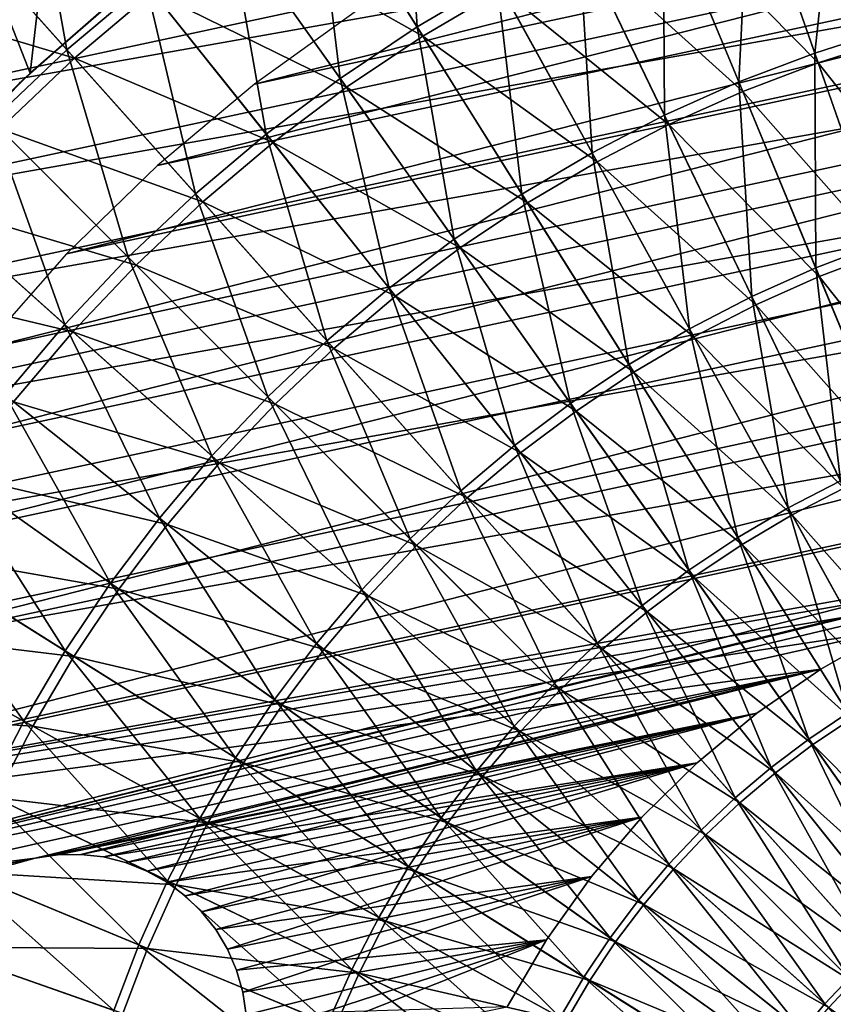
# Model space of a CAD drawing. Header units: millimetres. Extents: x -63 to 63, y -63 to 63.
# Tile 64 of 107: x -19 to -7, y 6 to 20. Entities that reach past the tile are written whole.
import ezdxf

# ---------------------------------------------------------------- set-up
doc = ezdxf.new("R2010")
doc.units = ezdxf.units.MM
doc.header["$LTSCALE"] = 106.095679
for name, color, linetype in [('11', 7, 'CONTINUOUS'), ('17', 7, 'CONTINUOUS'), ('18', 7, 'CONTINUOUS'), ('21', 7, 'CONTINUOUS'), ('23', 7, 'CONTINUOUS'), ('24', 7, 'CONTINUOUS'), ('7', 7, 'CONTINUOUS')]:
    doc.layers.add(name, color=color, linetype=linetype)

msp = doc.modelspace()

# ---------------------------------------------------------------- linework, layer by layer
at = {"layer": '11', "linetype": 'Continuous'}
for points in [[(-13.007, 23.534, 10.136), (-12.807, 20.382, 11.442), (-14.306, 22.768, 10.136), (-13.007, 23.534, 10.136)], [(-11.644, 21.068, 11.442), (-12.807, 20.382, 11.442), (-13.007, 23.534, 10.136), (-11.644, 21.068, 11.442)], [(-18.478, 23.17, 8.688), (-17.918, 20.05, 10.136), (-19.748, 22.098, 8.688), (-18.478, 23.17, 8.688)], [(-16.765, 21.023, 10.136), (-17.918, 20.05, 10.136), (-18.478, 23.17, 8.688), (-16.765, 21.023, 10.136)], [(-6.664, 23.131, 11.442), (-6.999, 20.002, 12.603), (-7.951, 22.721, 11.442), (-6.664, 23.131, 11.442)], [(-5.867, 20.363, 12.603), (-6.999, 20.002, 12.603), (-6.664, 23.131, 11.442), (-5.867, 20.363, 12.603)], [(-14.306, 22.768, 10.136), (-13.93, 19.632, 11.442), (-15.56, 21.93, 10.136), (-14.306, 22.768, 10.136)], [(-12.807, 20.382, 11.442), (-13.93, 19.632, 11.442), (-14.306, 22.768, 10.136), (-12.807, 20.382, 11.442)], [(-7.951, 22.721, 11.442), (-8.11, 19.579, 12.603), (-9.212, 22.24, 11.442), (-7.951, 22.721, 11.442)], [(-6.999, 20.002, 12.603), (-8.11, 19.579, 12.603), (-7.951, 22.721, 11.442), (-6.999, 20.002, 12.603)], [(-9.212, 22.24, 11.442), (-9.195, 19.093, 12.603), (-10.444, 21.688, 11.442), (-9.212, 22.24, 11.442)], [(-8.11, 19.579, 12.603), (-9.195, 19.093, 12.603), (-9.212, 22.24, 11.442), (-8.11, 19.579, 12.603)], [(-17.918, 20.05, 10.136), (-19.014, 19.014, 10.136), (-19.748, 22.098, 8.688), (-17.918, 20.05, 10.136)], [(-15.56, 21.93, 10.136), (-15.009, 18.82, 11.442), (-16.765, 21.023, 10.136), (-15.56, 21.93, 10.136)], [(-13.93, 19.632, 11.442), (-15.009, 18.82, 11.442), (-15.56, 21.93, 10.136), (-13.93, 19.632, 11.442)], [(-10.444, 21.688, 11.442), (-10.251, 18.547, 12.603), (-11.644, 21.068, 11.442), (-10.444, 21.688, 11.442)], [(-9.195, 19.093, 12.603), (-10.251, 18.547, 12.603), (-10.444, 21.688, 11.442), (-9.195, 19.093, 12.603)], [(-16.765, 21.023, 10.136), (-16.04, 17.949, 11.442), (-17.918, 20.05, 10.136), (-16.765, 21.023, 10.136)], [(-15.009, 18.82, 11.442), (-16.04, 17.949, 11.442), (-16.765, 21.023, 10.136), (-15.009, 18.82, 11.442)], [(-11.644, 21.068, 11.442), (-11.275, 17.943, 12.603), (-12.807, 20.382, 11.442), (-11.644, 21.068, 11.442)], [(-10.251, 18.547, 12.603), (-11.275, 17.943, 12.603), (-11.644, 21.068, 11.442), (-10.251, 18.547, 12.603)], [(-12.807, 20.382, 11.442), (-12.263, 17.283, 12.603), (-13.93, 19.632, 11.442), (-12.807, 20.382, 11.442)], [(-11.275, 17.943, 12.603), (-12.263, 17.283, 12.603), (-12.807, 20.382, 11.442), (-11.275, 17.943, 12.603)], [(-5.867, 20.363, 12.603), (-6.029, 17.231, 13.614), (-6.999, 20.002, 12.603), (-5.867, 20.363, 12.603)], [(-17.918, 20.05, 10.136), (-17.022, 17.022, 11.442), (-19.014, 19.014, 10.136), (-17.918, 20.05, 10.136)], [(-16.04, 17.949, 11.442), (-17.022, 17.022, 11.442), (-17.918, 20.05, 10.136), (-16.04, 17.949, 11.442)], [(-6.999, 20.002, 12.603), (-6.986, 16.866, 13.614), (-8.11, 19.579, 12.603), (-6.999, 20.002, 12.603)], [(-6.029, 17.231, 13.614), (-6.986, 16.866, 13.614), (-6.999, 20.002, 12.603), (-6.029, 17.231, 13.614)], [(-13.93, 19.632, 11.442), (-13.213, 16.568, 12.603), (-15.009, 18.82, 11.442), (-13.93, 19.632, 11.442)], [(-12.263, 17.283, 12.603), (-13.213, 16.568, 12.603), (-13.93, 19.632, 11.442), (-12.263, 17.283, 12.603)], [(-8.11, 19.579, 12.603), (-7.921, 16.448, 13.614), (-9.195, 19.093, 12.603), (-8.11, 19.579, 12.603)], [(-6.986, 16.866, 13.614), (-7.921, 16.448, 13.614), (-8.11, 19.579, 12.603), (-6.986, 16.866, 13.614)], [(-19.014, 19.014, 10.136), (-17.949, 16.04, 11.442), (-20.05, 17.918, 10.136), (-19.014, 19.014, 10.136)], [(-17.022, 17.022, 11.442), (-17.949, 16.04, 11.442), (-19.014, 19.014, 10.136), (-17.022, 17.022, 11.442)], [(-9.195, 19.093, 12.603), (-8.831, 15.978, 13.614), (-10.251, 18.547, 12.603), (-9.195, 19.093, 12.603)], [(-7.921, 16.448, 13.614), (-8.831, 15.978, 13.614), (-9.195, 19.093, 12.603), (-7.921, 16.448, 13.614)], [(-15.009, 18.82, 11.442), (-14.121, 15.801, 12.603), (-16.04, 17.949, 11.442), (-15.009, 18.82, 11.442)], [(-13.213, 16.568, 12.603), (-14.121, 15.801, 12.603), (-15.009, 18.82, 11.442), (-13.213, 16.568, 12.603)], [(-10.251, 18.547, 12.603), (-9.713, 15.457, 13.614), (-11.275, 17.943, 12.603), (-10.251, 18.547, 12.603)], [(-8.831, 15.978, 13.614), (-9.713, 15.457, 13.614), (-10.251, 18.547, 12.603), (-8.831, 15.978, 13.614)], [(-17.949, 16.04, 11.442), (-18.82, 15.009, 11.442), (-20.05, 17.918, 10.136), (-17.949, 16.04, 11.442)], [(-16.04, 17.949, 11.442), (-14.985, 14.985, 12.603), (-17.022, 17.022, 11.442), (-16.04, 17.949, 11.442)], [(-14.121, 15.801, 12.603), (-14.985, 14.985, 12.603), (-16.04, 17.949, 11.442), (-14.121, 15.801, 12.603)], [(-11.275, 17.943, 12.603), (-10.564, 14.889, 13.614), (-12.263, 17.283, 12.603), (-11.275, 17.943, 12.603)], [(-9.713, 15.457, 13.614), (-10.564, 14.889, 13.614), (-11.275, 17.943, 12.603), (-9.713, 15.457, 13.614)], [(-12.263, 17.283, 12.603), (-11.382, 14.273, 13.614), (-13.213, 16.568, 12.603), (-12.263, 17.283, 12.603)], [(-10.564, 14.889, 13.614), (-11.382, 14.273, 13.614), (-12.263, 17.283, 12.603), (-10.564, 14.889, 13.614)], [(-6.029, 17.231, 13.614), (-5.844, 14.109, 14.473), (-6.986, 16.866, 13.614), (-6.029, 17.231, 13.614)], [(-17.022, 17.022, 11.442), (-15.801, 14.121, 12.603), (-17.949, 16.04, 11.442), (-17.022, 17.022, 11.442)], [(-14.985, 14.985, 12.603), (-15.801, 14.121, 12.603), (-17.022, 17.022, 11.442), (-14.985, 14.985, 12.603)], [(-6.986, 16.866, 13.614), (-6.626, 13.759, 14.473), (-7.921, 16.448, 13.614), (-6.986, 16.866, 13.614)], [(-5.844, 14.109, 14.473), (-6.626, 13.759, 14.473), (-6.986, 16.866, 13.614), (-5.844, 14.109, 14.473)], [(-13.213, 16.568, 12.603), (-12.165, 13.612, 13.614), (-14.121, 15.801, 12.603), (-13.213, 16.568, 12.603)], [(-11.382, 14.273, 13.614), (-12.165, 13.612, 13.614), (-13.213, 16.568, 12.603), (-11.382, 14.273, 13.614)], [(-7.921, 16.448, 13.614), (-7.387, 13.366, 14.473), (-8.831, 15.978, 13.614), (-7.921, 16.448, 13.614)], [(-6.626, 13.759, 14.473), (-7.387, 13.366, 14.473), (-7.921, 16.448, 13.614), (-6.626, 13.759, 14.473)], [(-17.949, 16.04, 11.442), (-16.568, 13.213, 12.603), (-18.82, 15.009, 11.442), (-17.949, 16.04, 11.442)], [(-15.801, 14.121, 12.603), (-16.568, 13.213, 12.603), (-17.949, 16.04, 11.442), (-15.801, 14.121, 12.603)], [(-8.831, 15.978, 13.614), (-8.125, 12.931, 14.473), (-9.713, 15.457, 13.614), (-8.831, 15.978, 13.614)], [(-7.387, 13.366, 14.473), (-8.125, 12.931, 14.473), (-8.831, 15.978, 13.614), (-7.387, 13.366, 14.473)], [(-14.121, 15.801, 12.603), (-12.909, 12.909, 13.614), (-14.985, 14.985, 12.603), (-14.121, 15.801, 12.603)], [(-12.165, 13.612, 13.614), (-12.909, 12.909, 13.614), (-14.121, 15.801, 12.603), (-12.165, 13.612, 13.614)], [(-9.713, 15.457, 13.614), (-8.837, 12.455, 14.473), (-10.564, 14.889, 13.614), (-9.713, 15.457, 13.614)], [(-8.125, 12.931, 14.473), (-8.837, 12.455, 14.473), (-9.713, 15.457, 13.614), (-8.125, 12.931, 14.473)], [(-18.82, 15.009, 11.442), (-17.283, 12.263, 12.603), (-19.632, 13.93, 11.442), (-18.82, 15.009, 11.442)], [(-16.568, 13.213, 12.603), (-17.283, 12.263, 12.603), (-18.82, 15.009, 11.442), (-16.568, 13.213, 12.603)], [(-14.985, 14.985, 12.603), (-13.612, 12.165, 13.614), (-15.801, 14.121, 12.603), (-14.985, 14.985, 12.603)], [(-12.909, 12.909, 13.614), (-13.612, 12.165, 13.614), (-14.985, 14.985, 12.603), (-12.909, 12.909, 13.614)], [(-10.564, 14.889, 13.614), (-9.522, 11.94, 14.473), (-11.382, 14.273, 13.614), (-10.564, 14.889, 13.614)], [(-8.837, 12.455, 14.473), (-9.522, 11.94, 14.473), (-10.564, 14.889, 13.614), (-8.837, 12.455, 14.473)], [(-11.382, 14.273, 13.614), (-10.176, 11.387, 14.473), (-12.165, 13.612, 13.614), (-11.382, 14.273, 13.614)], [(-9.522, 11.94, 14.473), (-10.176, 11.387, 14.473), (-11.382, 14.273, 13.614), (-9.522, 11.94, 14.473)], [(-15.801, 14.121, 12.603), (-14.273, 11.382, 13.614), (-16.568, 13.213, 12.603), (-15.801, 14.121, 12.603)], [(-13.612, 12.165, 13.614), (-14.273, 11.382, 13.614), (-15.801, 14.121, 12.603), (-13.612, 12.165, 13.614)], [(-19.632, 13.93, 11.442), (-17.943, 11.275, 12.603), (-20.382, 12.807, 11.442), (-19.632, 13.93, 11.442)], [(-17.283, 12.263, 12.603), (-17.943, 11.275, 12.603), (-19.632, 13.93, 11.442), (-17.283, 12.263, 12.603)], [(-6.626, 13.759, 14.473), (-5.924, 10.719, 15.178), (-7.387, 13.366, 14.473), (-6.626, 13.759, 14.473)], [(-12.165, 13.612, 13.614), (-10.799, 10.799, 14.473), (-12.909, 12.909, 13.614), (-12.165, 13.612, 13.614)], [(-10.176, 11.387, 14.473), (-10.799, 10.799, 14.473), (-12.165, 13.612, 13.614), (-10.176, 11.387, 14.473)], [(-7.387, 13.366, 14.473), (-6.516, 10.37, 15.178), (-8.125, 12.931, 14.473), (-7.387, 13.366, 14.473)], [(-5.924, 10.719, 15.178), (-6.516, 10.37, 15.178), (-7.387, 13.366, 14.473), (-5.924, 10.719, 15.178)], [(-16.568, 13.213, 12.603), (-14.889, 10.564, 13.614), (-17.283, 12.263, 12.603), (-16.568, 13.213, 12.603)], [(-14.273, 11.382, 13.614), (-14.889, 10.564, 13.614), (-16.568, 13.213, 12.603), (-14.273, 11.382, 13.614)], [(-20.382, 12.807, 11.442), (-18.547, 10.251, 12.603), (-21.068, 11.644, 11.442), (-20.382, 12.807, 11.442)], [(-17.943, 11.275, 12.603), (-18.547, 10.251, 12.603), (-20.382, 12.807, 11.442), (-17.943, 11.275, 12.603)], [(-12.909, 12.909, 13.614), (-11.387, 10.176, 14.473), (-13.612, 12.165, 13.614), (-12.909, 12.909, 13.614)], [(-10.799, 10.799, 14.473), (-11.387, 10.176, 14.473), (-12.909, 12.909, 13.614), (-10.799, 10.799, 14.473)], [(-8.125, 12.931, 14.473), (-7.087, 9.989, 15.178), (-8.837, 12.455, 14.473), (-8.125, 12.931, 14.473)], [(-6.516, 10.37, 15.178), (-7.087, 9.989, 15.178), (-8.125, 12.931, 14.473), (-6.516, 10.37, 15.178)], [(-8.837, 12.455, 14.473), (-7.636, 9.575, 15.178), (-9.522, 11.94, 14.473), (-8.837, 12.455, 14.473)], [(-7.087, 9.989, 15.178), (-7.636, 9.575, 15.178), (-8.837, 12.455, 14.473), (-7.087, 9.989, 15.178)], [(-17.283, 12.263, 12.603), (-15.457, 9.713, 13.614), (-17.943, 11.275, 12.603), (-17.283, 12.263, 12.603)], [(-14.889, 10.564, 13.614), (-15.457, 9.713, 13.614), (-17.283, 12.263, 12.603), (-14.889, 10.564, 13.614)], [(-13.612, 12.165, 13.614), (-11.94, 9.522, 14.473), (-14.273, 11.382, 13.614), (-13.612, 12.165, 13.614)], [(-11.387, 10.176, 14.473), (-11.94, 9.522, 14.473), (-13.612, 12.165, 13.614), (-11.387, 10.176, 14.473)], [(-9.522, 11.94, 14.473), (-8.161, 9.132, 15.178), (-10.176, 11.387, 14.473), (-9.522, 11.94, 14.473)], [(-7.636, 9.575, 15.178), (-8.161, 9.132, 15.178), (-9.522, 11.94, 14.473), (-7.636, 9.575, 15.178)], [(-18.547, 10.251, 12.603), (-19.093, 9.195, 12.603), (-21.068, 11.644, 11.442), (-18.547, 10.251, 12.603)], [(-14.273, 11.382, 13.614), (-12.455, 8.837, 14.473), (-14.889, 10.564, 13.614), (-14.273, 11.382, 13.614)], [(-11.94, 9.522, 14.473), (-12.455, 8.837, 14.473), (-14.273, 11.382, 13.614), (-11.94, 9.522, 14.473)], [(-10.176, 11.387, 14.473), (-8.66, 8.66, 15.178), (-10.799, 10.799, 14.473), (-10.176, 11.387, 14.473)], [(-8.161, 9.132, 15.178), (-8.66, 8.66, 15.178), (-10.176, 11.387, 14.473), (-8.161, 9.132, 15.178)], [(-17.943, 11.275, 12.603), (-15.978, 8.831, 13.614), (-18.547, 10.251, 12.603), (-17.943, 11.275, 12.603)], [(-15.457, 9.713, 13.614), (-15.978, 8.831, 13.614), (-17.943, 11.275, 12.603), (-15.457, 9.713, 13.614)], [(-10.799, 10.799, 14.473), (-9.132, 8.161, 15.178), (-11.387, 10.176, 14.473), (-10.799, 10.799, 14.473)], [(-8.66, 8.66, 15.178), (-9.132, 8.161, 15.178), (-10.799, 10.799, 14.473), (-8.66, 8.66, 15.178)], [(-14.889, 10.564, 13.614), (-12.931, 8.125, 14.473), (-15.457, 9.713, 13.614), (-14.889, 10.564, 13.614)], [(-12.455, 8.837, 14.473), (-12.931, 8.125, 14.473), (-14.889, 10.564, 13.614), (-12.455, 8.837, 14.473)], [(-6.516, 10.37, 15.178), (-5.319, 7.496, 15.728), (-7.087, 9.989, 15.178), (-6.516, 10.37, 15.178)], [(-18.547, 10.251, 12.603), (-16.448, 7.921, 13.614), (-19.093, 9.195, 12.603), (-18.547, 10.251, 12.603)], [(-15.978, 8.831, 13.614), (-16.448, 7.921, 13.614), (-18.547, 10.251, 12.603), (-15.978, 8.831, 13.614)], [(-11.387, 10.176, 14.473), (-9.575, 7.636, 15.178), (-11.94, 9.522, 14.473), (-11.387, 10.176, 14.473)], [(-9.132, 8.161, 15.178), (-9.575, 7.636, 15.178), (-11.387, 10.176, 14.473), (-9.132, 8.161, 15.178)], [(-7.087, 9.989, 15.178), (-5.731, 7.186, 15.728), (-7.636, 9.575, 15.178), (-7.087, 9.989, 15.178)], [(-5.319, 7.496, 15.728), (-5.731, 7.186, 15.728), (-7.087, 9.989, 15.178), (-5.319, 7.496, 15.728)], [(-15.457, 9.713, 13.614), (-13.366, 7.387, 14.473), (-15.978, 8.831, 13.614), (-15.457, 9.713, 13.614)], [(-12.931, 8.125, 14.473), (-13.366, 7.387, 14.473), (-15.457, 9.713, 13.614), (-12.931, 8.125, 14.473)], [(-11.94, 9.522, 14.473), (-9.989, 7.087, 15.178), (-12.455, 8.837, 14.473), (-11.94, 9.522, 14.473)], [(-9.575, 7.636, 15.178), (-9.989, 7.087, 15.178), (-11.94, 9.522, 14.473), (-9.575, 7.636, 15.178)], [(-7.636, 9.575, 15.178), (-6.125, 6.853, 15.728), (-8.161, 9.132, 15.178), (-7.636, 9.575, 15.178)], [(-5.731, 7.186, 15.728), (-6.125, 6.853, 15.728), (-7.636, 9.575, 15.178), (-5.731, 7.186, 15.728)], [(-19.093, 9.195, 12.603), (-16.866, 6.986, 13.614), (-19.579, 8.11, 12.603), (-19.093, 9.195, 12.603)], [(-16.448, 7.921, 13.614), (-16.866, 6.986, 13.614), (-19.093, 9.195, 12.603), (-16.448, 7.921, 13.614)], [(-8.161, 9.132, 15.178), (-6.499, 6.499, 15.728), (-8.66, 8.66, 15.178), (-8.161, 9.132, 15.178)], [(-6.125, 6.853, 15.728), (-6.499, 6.499, 15.728), (-8.161, 9.132, 15.178), (-6.125, 6.853, 15.728)], [(-15.978, 8.831, 13.614), (-13.759, 6.626, 14.473), (-16.448, 7.921, 13.614), (-15.978, 8.831, 13.614)], [(-13.366, 7.387, 14.473), (-13.759, 6.626, 14.473), (-15.978, 8.831, 13.614), (-13.366, 7.387, 14.473)], [(-12.455, 8.837, 14.473), (-10.37, 6.516, 15.178), (-12.931, 8.125, 14.473), (-12.455, 8.837, 14.473)], [(-9.989, 7.087, 15.178), (-10.37, 6.516, 15.178), (-12.455, 8.837, 14.473), (-9.989, 7.087, 15.178)], [(-8.66, 8.66, 15.178), (-6.853, 6.125, 15.728), (-9.132, 8.161, 15.178), (-8.66, 8.66, 15.178)], [(-6.499, 6.499, 15.728), (-6.853, 6.125, 15.728), (-8.66, 8.66, 15.178), (-6.499, 6.499, 15.728)], [(-19.579, 8.11, 12.603), (-17.231, 6.029, 13.614), (-20.002, 6.999, 12.603), (-19.579, 8.11, 12.603)], [(-16.866, 6.986, 13.614), (-17.231, 6.029, 13.614), (-19.579, 8.11, 12.603), (-16.866, 6.986, 13.614)], [(-12.931, 8.125, 14.473), (-10.719, 5.924, 15.178), (-13.366, 7.387, 14.473), (-12.931, 8.125, 14.473)], [(-10.37, 6.516, 15.178), (-10.719, 5.924, 15.178), (-12.931, 8.125, 14.473), (-10.37, 6.516, 15.178)], [(-9.132, 8.161, 15.178), (-7.186, 5.731, 15.728), (-9.575, 7.636, 15.178), (-9.132, 8.161, 15.178)], [(-6.853, 6.125, 15.728), (-7.186, 5.731, 15.728), (-9.132, 8.161, 15.178), (-6.853, 6.125, 15.728)], [(-16.448, 7.921, 13.614), (-14.109, 5.844, 14.473), (-16.866, 6.986, 13.614), (-16.448, 7.921, 13.614)], [(-13.759, 6.626, 14.473), (-14.109, 5.844, 14.473), (-16.448, 7.921, 13.614), (-13.759, 6.626, 14.473)], [(-9.575, 7.636, 15.178), (-7.496, 5.319, 15.728), (-9.989, 7.087, 15.178), (-9.575, 7.636, 15.178)], [(-7.186, 5.731, 15.728), (-7.496, 5.319, 15.728), (-9.575, 7.636, 15.178), (-7.186, 5.731, 15.728)], [(-13.366, 7.387, 14.473), (-11.035, 5.314, 15.178), (-13.759, 6.626, 14.473), (-13.366, 7.387, 14.473)], [(-10.719, 5.924, 15.178), (-11.035, 5.314, 15.178), (-13.366, 7.387, 14.473), (-10.719, 5.924, 15.178)], [(-9.989, 7.087, 15.178), (-7.782, 4.89, 15.728), (-10.37, 6.516, 15.178), (-9.989, 7.087, 15.178)], [(-7.496, 5.319, 15.728), (-7.782, 4.89, 15.728), (-9.989, 7.087, 15.178), (-7.496, 5.319, 15.728)], [(-20.002, 6.999, 12.603), (-17.542, 5.054, 13.614), (-20.363, 5.867, 12.603), (-20.002, 6.999, 12.603)], [(-17.231, 6.029, 13.614), (-17.542, 5.054, 13.614), (-20.002, 6.999, 12.603), (-17.231, 6.029, 13.614)], [(-16.866, 6.986, 13.614), (-14.415, 5.044, 14.473), (-17.231, 6.029, 13.614), (-16.866, 6.986, 13.614)], [(-14.109, 5.844, 14.473), (-14.415, 5.044, 14.473), (-16.866, 6.986, 13.614), (-14.109, 5.844, 14.473)], [(-13.759, 6.626, 14.473), (-11.315, 4.687, 15.178), (-14.109, 5.844, 14.473), (-13.759, 6.626, 14.473)], [(-11.035, 5.314, 15.178), (-11.315, 4.687, 15.178), (-13.759, 6.626, 14.473), (-11.035, 5.314, 15.178)], [(-10.37, 6.516, 15.178), (-8.044, 4.446, 15.728), (-10.719, 5.924, 15.178), (-10.37, 6.516, 15.178)], [(-7.782, 4.89, 15.728), (-8.044, 4.446, 15.728), (-10.37, 6.516, 15.178), (-7.782, 4.89, 15.728)], [(-6.499, 6.499, 15.728), (-4.556, 4.072, 16.12), (-6.853, 6.125, 15.728), (-6.499, 6.499, 15.728)], [(-6.853, 6.125, 15.728), (-4.778, 3.81, 16.12), (-7.186, 5.731, 15.728), (-6.853, 6.125, 15.728)], [(-4.556, 4.072, 16.12), (-4.778, 3.81, 16.12), (-6.853, 6.125, 15.728), (-4.556, 4.072, 16.12)]]:
    msp.add_3dface(points, dxfattribs=at)
at = {"layer": '17', "color": 251, "linetype": 'Continuous', "true_color": 0x4c4c4c}
for points in [[(-18.455, 19.708, -236), (-16.981, 20.99, -236), (-17.145, 20.858, -36), (-18.455, 19.708, -236)], [(-18.613, 19.559, -36), (-18.455, 19.708, -236), (-17.145, 20.858, -36), (-18.613, 19.559, -36)], [(-19.84, 18.311, -236), (-18.455, 19.708, -236), (-18.613, 19.559, -36), (-19.84, 18.311, -236)]]:
    msp.add_3dface(points, dxfattribs=at)
at = {"layer": '18', "color": 251, "linetype": 'Continuous', "true_color": 0x4c4c4c}
for points in [[(-19.622, 22.692, -236), (-17.959, 24.026, -236), (-18.455, 19.708, -236), (-19.622, 22.692, -236)], [(-17.959, 24.026, -236), (-16.981, 20.99, -236), (-18.455, 19.708, -236), (-17.959, 24.026, -236)], [(-19.622, 22.692, -236), (-18.455, 19.708, -236), (-19.84, 18.311, -236), (-19.622, 22.692, -236)]]:
    msp.add_3dface(points, dxfattribs=at)
at = {"layer": '21', "linetype": 'Continuous'}
for points in [[(-13.675, 20.629, -201), (-15.178, 19.549, -201), (4.007, 24.424, -201), (-13.675, 20.629, -201)], [(4.007, 24.424, -201), (-15.178, 19.549, -201), (5.821, 24.056, -201), (4.007, 24.424, -201)], [(-15.178, 19.549, -201), (-16.597, 18.361, -201), (5.821, 24.056, -201), (-15.178, 19.549, -201)], [(5.821, 24.056, -201), (-16.597, 18.361, -201), (7.602, 23.554, -201), (5.821, 24.056, -201)], [(-16.597, 18.361, -201), (-17.922, 17.069, -201), (7.602, 23.554, -201), (-16.597, 18.361, -201)], [(7.602, 23.554, -201), (-17.922, 17.069, -201), (9.341, 22.92, -201), (7.602, 23.554, -201)], [(-17.922, 17.069, -201), (-19.148, 15.682, -201), (9.341, 22.92, -201), (-17.922, 17.069, -201)], [(9.341, 22.92, -201), (-19.148, 15.682, -201), (11.028, 22.157, -201), (9.341, 22.92, -201)], [(-19.148, 15.682, -201), (-20.266, 14.207, -201), (11.028, 22.157, -201), (-19.148, 15.682, -201)], [(11.028, 22.157, -201), (-20.266, 14.207, -201), (12.653, 21.271, -201), (11.028, 22.157, -201)], [(-20.266, 14.207, -201), (-21.271, 12.653, -201), (12.653, 21.271, -201), (-20.266, 14.207, -201)], [(12.653, 21.271, -201), (-21.271, 12.653, -201), (14.207, 20.266, -201), (12.653, 21.271, -201)], [(-21.271, 12.653, -201), (-22.157, 11.028, -201), (14.207, 20.266, -201), (-21.271, 12.653, -201)], [(14.207, 20.266, -201), (-22.157, 11.028, -201), (15.682, 19.148, -201), (14.207, 20.266, -201)], [(-22.157, 11.028, -201), (-22.92, 9.341, -201), (15.682, 19.148, -201), (-22.157, 11.028, -201)], [(15.682, 19.148, -201), (-22.92, 9.341, -201), (17.069, 17.922, -201), (15.682, 19.148, -201)], [(-22.92, 9.341, -201), (-23.554, 7.602, -201), (17.069, 17.922, -201), (-22.92, 9.341, -201)], [(17.069, 17.922, -201), (-23.554, 7.602, -201), (-2.728, 12.711, -201), (17.069, 17.922, -201)], [(-2.728, 12.711, -201), (-23.554, 7.602, -201), (-3.825, 12.425, -201), (-2.728, 12.711, -201)], [(-3.825, 12.425, -201), (-23.554, 7.602, -201), (-4.893, 12.044, -201), (-3.825, 12.425, -201)], [(-4.893, 12.044, -201), (-23.554, 7.602, -201), (-5.924, 11.572, -201), (-4.893, 12.044, -201)], [(-5.924, 11.572, -201), (-23.554, 7.602, -201), (-6.91, 11.011, -201), (-5.924, 11.572, -201)], [(-6.91, 11.011, -201), (-23.554, 7.602, -201), (-18.379, 8.253, -201), (-6.91, 11.011, -201)], [(-18.049, 8.301, -201), (-6.91, 11.011, -201), (-18.379, 8.253, -201), (-18.049, 8.301, -201)], [(-17.715, 8.306, -201), (-6.91, 11.011, -201), (-18.049, 8.301, -201), (-17.715, 8.306, -201)], [(-7.844, 10.367, -201), (-6.91, 11.011, -201), (-17.715, 8.306, -201), (-7.844, 10.367, -201)], [(-17.384, 8.268, -201), (-7.844, 10.367, -201), (-17.715, 8.306, -201), (-17.384, 8.268, -201)], [(-17.06, 8.186, -201), (-7.844, 10.367, -201), (-17.384, 8.268, -201), (-17.06, 8.186, -201)], [(-7.844, 10.367, -201), (-17.06, 8.186, -201), (-16.75, 8.063, -201), (-7.844, 10.367, -201)], [(-8.717, 9.644, -201), (-7.844, 10.367, -201), (-16.75, 8.063, -201), (-8.717, 9.644, -201)], [(-16.459, 7.901, -201), (-8.717, 9.644, -201), (-16.75, 8.063, -201), (-16.459, 7.901, -201)], [(-16.191, 7.702, -201), (-8.717, 9.644, -201), (-16.459, 7.901, -201), (-16.191, 7.702, -201)], [(-15.952, 7.469, -201), (-8.717, 9.644, -201), (-16.191, 7.702, -201), (-15.952, 7.469, -201)], [(-9.525, 8.847, -201), (-8.717, 9.644, -201), (-15.952, 7.469, -201), (-9.525, 8.847, -201)], [(-15.745, 7.208, -201), (-9.525, 8.847, -201), (-15.952, 7.469, -201), (-15.745, 7.208, -201)], [(-15.574, 6.921, -201), (-9.525, 8.847, -201), (-15.745, 7.208, -201), (-15.574, 6.921, -201)], [(-10.26, 7.984, -201), (-9.525, 8.847, -201), (-15.574, 6.921, -201), (-10.26, 7.984, -201)], [(-18.379, 8.253, -201), (-23.554, 7.602, -201), (-18.699, 8.161, -201), (-18.379, 8.253, -201)], [(-15.441, 6.615, -201), (-10.26, 7.984, -201), (-15.574, 6.921, -201), (-15.441, 6.615, -201)], [(-15.35, 6.294, -201), (-10.26, 7.984, -201), (-15.441, 6.615, -201), (-15.35, 6.294, -201)], [(-10.916, 7.059, -201), (-10.26, 7.984, -201), (-15.35, 6.294, -201), (-10.916, 7.059, -201)], [(-15.302, 5.964, -201), (-10.916, 7.059, -201), (-15.35, 6.294, -201), (-15.302, 5.964, -201)], [(-11.49, 6.081, -201), (-10.916, 7.059, -201), (-15.335, 5.3, -201), (-11.49, 6.081, -201)], [(-15.335, 5.3, -201), (-10.916, 7.059, -201), (-15.297, 5.631, -201), (-15.335, 5.3, -201)], [(-15.297, 5.631, -201), (-10.916, 7.059, -201), (-15.302, 5.964, -201), (-15.297, 5.631, -201)]]:
    msp.add_3dface(points, dxfattribs=at)
at = {"layer": '23', "linetype": 'Continuous'}
for points in [[(-5.924, 11.572, -201), (-6.91, 11.011, -201), (-5.924, 11.572, -238), (-5.924, 11.572, -201)], [(-5.924, 11.572, -238), (-6.91, 11.011, -201), (-6.91, 11.011, -238), (-5.924, 11.572, -238)], [(-6.91, 11.011, -201), (-7.844, 10.367, -201), (-6.91, 11.011, -238), (-6.91, 11.011, -201)], [(-6.91, 11.011, -238), (-7.844, 10.367, -201), (-7.844, 10.367, -238), (-6.91, 11.011, -238)], [(-7.844, 10.367, -238), (-8.717, 9.644, -201), (-8.718, 9.644, -238), (-7.844, 10.367, -238)], [(-7.844, 10.367, -201), (-8.717, 9.644, -201), (-7.844, 10.367, -238), (-7.844, 10.367, -201)], [(-8.717, 9.644, -201), (-9.525, 8.847, -201), (-8.718, 9.644, -238), (-8.717, 9.644, -201)], [(-8.718, 9.644, -238), (-9.525, 8.847, -201), (-9.525, 8.847, -238), (-8.718, 9.644, -238)], [(-9.525, 8.847, -201), (-10.26, 7.984, -201), (-9.525, 8.847, -238), (-9.525, 8.847, -201)], [(-9.525, 8.847, -238), (-10.26, 7.984, -201), (-10.26, 7.984, -238), (-9.525, 8.847, -238)], [(-10.26, 7.984, -201), (-10.916, 7.059, -201), (-10.26, 7.984, -238), (-10.26, 7.984, -201)], [(-10.26, 7.984, -238), (-10.916, 7.059, -201), (-10.916, 7.059, -238), (-10.26, 7.984, -238)], [(-10.916, 7.059, -201), (-11.49, 6.081, -201), (-10.916, 7.059, -238), (-10.916, 7.059, -201)], [(-10.916, 7.059, -238), (-11.49, 6.081, -201), (-11.49, 6.081, -238), (-10.916, 7.059, -238)]]:
    msp.add_3dface(points, dxfattribs=at)
at = {"layer": '24', "linetype": 'Continuous'}
for points in [[(12.121, 26.345, -238), (13.97, 25.413, -238), (-21.863, 19.053, -238), (12.121, 26.345, -238)], [(-20.448, 20.564, -238), (12.121, 26.345, -238), (-21.863, 19.053, -238), (-20.448, 20.564, -238)], [(13.97, 25.413, -238), (15.747, 24.352, -238), (-23.167, 17.444, -238), (13.97, 25.413, -238)], [(-21.863, 19.053, -238), (13.97, 25.413, -238), (-23.167, 17.444, -238), (-21.863, 19.053, -238)], [(15.747, 24.352, -238), (17.444, 23.167, -238), (-24.352, 15.747, -238), (15.747, 24.352, -238)], [(-23.167, 17.444, -238), (15.747, 24.352, -238), (-24.352, 15.747, -238), (-23.167, 17.444, -238)], [(17.444, 23.167, -238), (19.053, 21.863, -238), (-25.413, 13.97, -238), (17.444, 23.167, -238)], [(-24.352, 15.747, -238), (17.444, 23.167, -238), (-25.413, 13.97, -238), (-24.352, 15.747, -238)], [(19.053, 21.863, -238), (20.564, 20.448, -238), (-26.345, 12.121, -238), (19.053, 21.863, -238)], [(-25.413, 13.97, -238), (19.053, 21.863, -238), (-26.345, 12.121, -238), (-25.413, 13.97, -238)], [(20.564, 20.448, -238), (21.97, 18.929, -238), (-27.143, 10.211, -238), (20.564, 20.448, -238)], [(-26.345, 12.121, -238), (20.564, 20.448, -238), (-27.143, 10.211, -238), (-26.345, 12.121, -238)], [(21.97, 18.929, -238), (-2.728, 12.711, -238), (-27.802, 8.248, -238), (21.97, 18.929, -238)], [(-27.143, 10.211, -238), (21.97, 18.929, -238), (-27.802, 8.248, -238), (-27.143, 10.211, -238)], [(-2.728, 12.711, -238), (-3.825, 12.425, -238), (-27.802, 8.248, -238), (-2.728, 12.711, -238)], [(-3.825, 12.425, -238), (-4.893, 12.044, -238), (-27.802, 8.248, -238), (-3.825, 12.425, -238)], [(-4.893, 12.044, -238), (-5.924, 11.572, -238), (-27.802, 8.248, -238), (-4.893, 12.044, -238)], [(-5.924, 11.572, -238), (-6.91, 11.011, -238), (-27.802, 8.248, -238), (-5.924, 11.572, -238)], [(-27.802, 8.248, -238), (-6.91, 11.011, -238), (-28.32, 6.244, -238), (-27.802, 8.248, -238)], [(-28.32, 6.244, -238), (-6.91, 11.011, -238), (-18.379, 8.253, -238), (-28.32, 6.244, -238)], [(-6.91, 11.011, -238), (-7.844, 10.367, -238), (-18.379, 8.253, -238), (-6.91, 11.011, -238)], [(-18.379, 8.253, -238), (-7.844, 10.367, -238), (-18.049, 8.301, -238), (-18.379, 8.253, -238)], [(-18.049, 8.301, -238), (-7.844, 10.367, -238), (-17.715, 8.306, -238), (-18.049, 8.301, -238)], [(-17.715, 8.306, -238), (-7.844, 10.367, -238), (-17.384, 8.268, -238), (-17.715, 8.306, -238)], [(-7.844, 10.367, -238), (-8.718, 9.644, -238), (-17.384, 8.268, -238), (-7.844, 10.367, -238)], [(-8.718, 9.644, -238), (-17.06, 8.186, -238), (-17.384, 8.268, -238), (-8.718, 9.644, -238)], [(-17.06, 8.186, -238), (-8.718, 9.644, -238), (-16.75, 8.063, -238), (-17.06, 8.186, -238)], [(-16.75, 8.063, -238), (-8.718, 9.644, -238), (-16.459, 7.901, -238), (-16.75, 8.063, -238)], [(-8.718, 9.644, -238), (-9.525, 8.847, -238), (-16.459, 7.901, -238), (-8.718, 9.644, -238)], [(-16.459, 7.901, -238), (-9.525, 8.847, -238), (-16.191, 7.702, -238), (-16.459, 7.901, -238)], [(-16.191, 7.702, -238), (-9.525, 8.847, -238), (-15.952, 7.469, -238), (-16.191, 7.702, -238)], [(-15.952, 7.469, -238), (-9.525, 8.847, -238), (-15.745, 7.208, -238), (-15.952, 7.469, -238)], [(-9.525, 8.847, -238), (-10.26, 7.984, -238), (-15.745, 7.208, -238), (-9.525, 8.847, -238)], [(-18.699, 8.161, -238), (-28.32, 6.244, -238), (-18.379, 8.253, -238), (-18.699, 8.161, -238)], [(-15.745, 7.208, -238), (-10.26, 7.984, -238), (-15.574, 6.921, -238), (-15.745, 7.208, -238)], [(-15.574, 6.921, -238), (-10.26, 7.984, -238), (-15.441, 6.615, -238), (-15.574, 6.921, -238)], [(-10.26, 7.984, -238), (-10.916, 7.059, -238), (-15.441, 6.615, -238), (-10.26, 7.984, -238)], [(-15.441, 6.615, -238), (-10.916, 7.059, -238), (-15.35, 6.294, -238), (-15.441, 6.615, -238)], [(-15.35, 6.294, -238), (-10.916, 7.059, -238), (-15.302, 5.964, -238), (-15.35, 6.294, -238)], [(-10.916, 7.059, -238), (-11.49, 6.081, -238), (-15.302, 5.964, -238), (-10.916, 7.059, -238)]]:
    msp.add_3dface(points, dxfattribs=at)
at = {"layer": '7', "linetype": 'Continuous'}
for points in [[(-7.898, 22.57, 13.14), (-5.825, 20.219, 14.255), (-6.62, 22.977, 13.14), (-7.898, 22.57, 13.14)], [(-15.464, 21.795, 11.884), (-12.722, 20.247, 13.14), (-14.218, 22.628, 11.884), (-15.464, 21.795, 11.884)], [(-12.722, 20.247, 13.14), (-11.567, 20.928, 13.14), (-14.218, 22.628, 11.884), (-12.722, 20.247, 13.14)], [(-9.151, 22.092, 13.14), (-6.95, 19.861, 14.255), (-7.898, 22.57, 13.14), (-9.151, 22.092, 13.14)], [(-6.95, 19.861, 14.255), (-5.825, 20.219, 14.255), (-7.898, 22.57, 13.14), (-6.95, 19.861, 14.255)], [(-10.375, 21.544, 13.14), (-8.052, 19.44, 14.255), (-9.151, 22.092, 13.14), (-10.375, 21.544, 13.14)], [(-8.052, 19.44, 14.255), (-6.95, 19.861, 14.255), (-9.151, 22.092, 13.14), (-8.052, 19.44, 14.255)], [(-20.838, 20.838, 10.491), (-17.807, 19.926, 11.884), (-19.637, 21.974, 10.491), (-20.838, 20.838, 10.491)], [(-17.807, 19.926, 11.884), (-16.662, 20.893, 11.884), (-19.637, 21.974, 10.491), (-17.807, 19.926, 11.884)], [(-16.662, 20.893, 11.884), (-13.837, 19.502, 13.14), (-15.464, 21.795, 11.884), (-16.662, 20.893, 11.884)], [(-13.837, 19.502, 13.14), (-12.722, 20.247, 13.14), (-15.464, 21.795, 11.884), (-13.837, 19.502, 13.14)], [(-11.567, 20.928, 13.14), (-9.13, 18.958, 14.255), (-10.375, 21.544, 13.14), (-11.567, 20.928, 13.14)], [(-9.13, 18.958, 14.255), (-8.052, 19.44, 14.255), (-10.375, 21.544, 13.14), (-9.13, 18.958, 14.255)], [(-18.897, 18.897, 11.884), (-17.807, 19.926, 11.884), (-20.838, 20.838, 10.491), (-18.897, 18.897, 11.884)], [(-17.807, 19.926, 11.884), (-14.909, 18.695, 13.14), (-16.662, 20.893, 11.884), (-17.807, 19.926, 11.884)], [(-14.909, 18.695, 13.14), (-13.837, 19.502, 13.14), (-16.662, 20.893, 11.884), (-14.909, 18.695, 13.14)], [(-12.722, 20.247, 13.14), (-10.178, 18.416, 14.255), (-11.567, 20.928, 13.14), (-12.722, 20.247, 13.14)], [(-10.178, 18.416, 14.255), (-9.13, 18.958, 14.255), (-11.567, 20.928, 13.14), (-10.178, 18.416, 14.255)], [(-13.837, 19.502, 13.14), (-11.195, 17.816, 14.255), (-12.722, 20.247, 13.14), (-13.837, 19.502, 13.14)], [(-11.195, 17.816, 14.255), (-10.178, 18.416, 14.255), (-12.722, 20.247, 13.14), (-11.195, 17.816, 14.255)], [(-6.95, 19.861, 14.255), (-5.016, 17.411, 15.227), (-5.825, 20.219, 14.255), (-6.95, 19.861, 14.255)], [(-18.897, 18.897, 11.884), (-15.934, 17.83, 13.14), (-17.807, 19.926, 11.884), (-18.897, 18.897, 11.884)], [(-15.934, 17.83, 13.14), (-14.909, 18.695, 13.14), (-17.807, 19.926, 11.884), (-15.934, 17.83, 13.14)], [(-8.052, 19.44, 14.255), (-5.984, 17.102, 15.227), (-6.95, 19.861, 14.255), (-8.052, 19.44, 14.255)], [(-5.984, 17.102, 15.227), (-5.016, 17.411, 15.227), (-6.95, 19.861, 14.255), (-5.984, 17.102, 15.227)], [(-14.909, 18.695, 13.14), (-12.176, 17.161, 14.255), (-13.837, 19.502, 13.14), (-14.909, 18.695, 13.14)], [(-12.176, 17.161, 14.255), (-11.195, 17.816, 14.255), (-13.837, 19.502, 13.14), (-12.176, 17.161, 14.255)], [(-9.13, 18.958, 14.255), (-6.934, 16.74, 15.227), (-8.052, 19.44, 14.255), (-9.13, 18.958, 14.255)], [(-6.934, 16.74, 15.227), (-5.984, 17.102, 15.227), (-8.052, 19.44, 14.255), (-6.934, 16.74, 15.227)], [(-19.926, 17.807, 11.884), (-16.908, 16.908, 13.14), (-18.897, 18.897, 11.884), (-19.926, 17.807, 11.884)], [(-16.908, 16.908, 13.14), (-15.934, 17.83, 13.14), (-18.897, 18.897, 11.884), (-16.908, 16.908, 13.14)], [(-10.178, 18.416, 14.255), (-7.862, 16.325, 15.227), (-9.13, 18.958, 14.255), (-10.178, 18.416, 14.255)], [(-7.862, 16.325, 15.227), (-6.934, 16.74, 15.227), (-9.13, 18.958, 14.255), (-7.862, 16.325, 15.227)], [(-15.934, 17.83, 13.14), (-13.119, 16.451, 14.255), (-14.909, 18.695, 13.14), (-15.934, 17.83, 13.14)], [(-13.119, 16.451, 14.255), (-12.176, 17.161, 14.255), (-14.909, 18.695, 13.14), (-13.119, 16.451, 14.255)], [(-11.195, 17.816, 14.255), (-8.765, 15.858, 15.227), (-10.178, 18.416, 14.255), (-11.195, 17.816, 14.255)], [(-8.765, 15.858, 15.227), (-7.862, 16.325, 15.227), (-10.178, 18.416, 14.255), (-8.765, 15.858, 15.227)], [(-16.908, 16.908, 13.14), (-14.021, 15.689, 14.255), (-15.934, 17.83, 13.14), (-16.908, 16.908, 13.14)], [(-14.021, 15.689, 14.255), (-13.119, 16.451, 14.255), (-15.934, 17.83, 13.14), (-14.021, 15.689, 14.255)], [(-20.893, 16.662, 11.884), (-17.83, 15.934, 13.14), (-19.926, 17.807, 11.884), (-20.893, 16.662, 11.884)], [(-17.83, 15.934, 13.14), (-16.908, 16.908, 13.14), (-19.926, 17.807, 11.884), (-17.83, 15.934, 13.14)], [(-12.176, 17.161, 14.255), (-9.64, 15.342, 15.227), (-11.195, 17.816, 14.255), (-12.176, 17.161, 14.255)], [(-9.64, 15.342, 15.227), (-8.765, 15.858, 15.227), (-11.195, 17.816, 14.255), (-9.64, 15.342, 15.227)], [(-13.119, 16.451, 14.255), (-10.485, 14.777, 15.227), (-12.176, 17.161, 14.255), (-13.119, 16.451, 14.255)], [(-10.485, 14.777, 15.227), (-9.64, 15.342, 15.227), (-12.176, 17.161, 14.255), (-10.485, 14.777, 15.227)], [(-6.934, 16.74, 15.227), (-5.004, 14.302, 16.052), (-5.984, 17.102, 15.227), (-6.934, 16.74, 15.227)], [(-17.83, 15.934, 13.14), (-14.879, 14.879, 14.255), (-16.908, 16.908, 13.14), (-17.83, 15.934, 13.14)], [(-14.879, 14.879, 14.255), (-14.021, 15.689, 14.255), (-16.908, 16.908, 13.14), (-14.879, 14.879, 14.255)], [(-7.862, 16.325, 15.227), (-5.799, 13.999, 16.052), (-6.934, 16.74, 15.227), (-7.862, 16.325, 15.227)], [(-5.799, 13.999, 16.052), (-5.004, 14.302, 16.052), (-6.934, 16.74, 15.227), (-5.799, 13.999, 16.052)], [(-18.695, 14.909, 13.14), (-17.83, 15.934, 13.14), (-20.893, 16.662, 11.884), (-18.695, 14.909, 13.14)], [(-14.021, 15.689, 14.255), (-11.297, 14.166, 15.227), (-13.119, 16.451, 14.255), (-14.021, 15.689, 14.255)], [(-11.297, 14.166, 15.227), (-10.485, 14.777, 15.227), (-13.119, 16.451, 14.255), (-11.297, 14.166, 15.227)], [(-8.765, 15.858, 15.227), (-6.574, 13.652, 16.052), (-7.862, 16.325, 15.227), (-8.765, 15.858, 15.227)], [(-6.574, 13.652, 16.052), (-5.799, 13.999, 16.052), (-7.862, 16.325, 15.227), (-6.574, 13.652, 16.052)], [(-18.695, 14.909, 13.14), (-15.689, 14.021, 14.255), (-17.83, 15.934, 13.14), (-18.695, 14.909, 13.14)], [(-15.689, 14.021, 14.255), (-14.879, 14.879, 14.255), (-17.83, 15.934, 13.14), (-15.689, 14.021, 14.255)], [(-9.64, 15.342, 15.227), (-7.329, 13.262, 16.052), (-8.765, 15.858, 15.227), (-9.64, 15.342, 15.227)], [(-7.329, 13.262, 16.052), (-6.574, 13.652, 16.052), (-8.765, 15.858, 15.227), (-7.329, 13.262, 16.052)], [(-14.879, 14.879, 14.255), (-12.074, 13.51, 15.227), (-14.021, 15.689, 14.255), (-14.879, 14.879, 14.255)], [(-12.074, 13.51, 15.227), (-11.297, 14.166, 15.227), (-14.021, 15.689, 14.255), (-12.074, 13.51, 15.227)], [(-10.485, 14.777, 15.227), (-8.061, 12.83, 16.052), (-9.64, 15.342, 15.227), (-10.485, 14.777, 15.227)], [(-8.061, 12.83, 16.052), (-7.329, 13.262, 16.052), (-9.64, 15.342, 15.227), (-8.061, 12.83, 16.052)], [(-19.502, 13.837, 13.14), (-16.451, 13.119, 14.255), (-18.695, 14.909, 13.14), (-19.502, 13.837, 13.14)], [(-16.451, 13.119, 14.255), (-15.689, 14.021, 14.255), (-18.695, 14.909, 13.14), (-16.451, 13.119, 14.255)], [(-15.689, 14.021, 14.255), (-12.812, 12.812, 15.227), (-14.879, 14.879, 14.255), (-15.689, 14.021, 14.255)], [(-12.812, 12.812, 15.227), (-12.074, 13.51, 15.227), (-14.879, 14.879, 14.255), (-12.812, 12.812, 15.227)], [(-11.297, 14.166, 15.227), (-8.768, 12.358, 16.052), (-10.485, 14.777, 15.227), (-11.297, 14.166, 15.227)], [(-8.768, 12.358, 16.052), (-8.061, 12.83, 16.052), (-10.485, 14.777, 15.227), (-8.768, 12.358, 16.052)], [(-12.074, 13.51, 15.227), (-9.447, 11.846, 16.052), (-11.297, 14.166, 15.227), (-12.074, 13.51, 15.227)], [(-9.447, 11.846, 16.052), (-8.768, 12.358, 16.052), (-11.297, 14.166, 15.227), (-9.447, 11.846, 16.052)], [(-16.451, 13.119, 14.255), (-13.51, 12.074, 15.227), (-15.689, 14.021, 14.255), (-16.451, 13.119, 14.255)], [(-13.51, 12.074, 15.227), (-12.812, 12.812, 15.227), (-15.689, 14.021, 14.255), (-13.51, 12.074, 15.227)], [(-20.247, 12.722, 13.14), (-17.161, 12.176, 14.255), (-19.502, 13.837, 13.14), (-20.247, 12.722, 13.14)], [(-17.161, 12.176, 14.255), (-16.451, 13.119, 14.255), (-19.502, 13.837, 13.14), (-17.161, 12.176, 14.255)], [(-12.812, 12.812, 15.227), (-10.097, 11.298, 16.052), (-12.074, 13.51, 15.227), (-12.812, 12.812, 15.227)], [(-10.097, 11.298, 16.052), (-9.447, 11.846, 16.052), (-12.074, 13.51, 15.227), (-10.097, 11.298, 16.052)], [(-7.329, 13.262, 16.052), (-5.271, 10.945, 16.729), (-6.574, 13.652, 16.052), (-7.329, 13.262, 16.052)], [(-8.061, 12.83, 16.052), (-5.876, 10.632, 16.729), (-7.329, 13.262, 16.052), (-8.061, 12.83, 16.052)], [(-5.876, 10.632, 16.729), (-5.271, 10.945, 16.729), (-7.329, 13.262, 16.052), (-5.876, 10.632, 16.729)], [(-17.161, 12.176, 14.255), (-14.166, 11.297, 15.227), (-16.451, 13.119, 14.255), (-17.161, 12.176, 14.255)], [(-14.166, 11.297, 15.227), (-13.51, 12.074, 15.227), (-16.451, 13.119, 14.255), (-14.166, 11.297, 15.227)], [(-13.51, 12.074, 15.227), (-10.714, 10.714, 16.052), (-12.812, 12.812, 15.227), (-13.51, 12.074, 15.227)], [(-10.714, 10.714, 16.052), (-10.097, 11.298, 16.052), (-12.812, 12.812, 15.227), (-10.714, 10.714, 16.052)], [(-8.768, 12.358, 16.052), (-6.463, 10.286, 16.729), (-8.061, 12.83, 16.052), (-8.768, 12.358, 16.052)], [(-6.463, 10.286, 16.729), (-5.876, 10.632, 16.729), (-8.061, 12.83, 16.052), (-6.463, 10.286, 16.729)], [(-20.928, 11.567, 13.14), (-17.816, 11.195, 14.255), (-20.247, 12.722, 13.14), (-20.928, 11.567, 13.14)], [(-17.816, 11.195, 14.255), (-17.161, 12.176, 14.255), (-20.247, 12.722, 13.14), (-17.816, 11.195, 14.255)], [(-9.447, 11.846, 16.052), (-7.03, 9.908, 16.729), (-8.768, 12.358, 16.052), (-9.447, 11.846, 16.052)], [(-7.03, 9.908, 16.729), (-6.463, 10.286, 16.729), (-8.768, 12.358, 16.052), (-7.03, 9.908, 16.729)], [(-17.816, 11.195, 14.255), (-14.777, 10.485, 15.227), (-17.161, 12.176, 14.255), (-17.816, 11.195, 14.255)], [(-14.777, 10.485, 15.227), (-14.166, 11.297, 15.227), (-17.161, 12.176, 14.255), (-14.777, 10.485, 15.227)], [(-14.166, 11.297, 15.227), (-11.298, 10.097, 16.052), (-13.51, 12.074, 15.227), (-14.166, 11.297, 15.227)], [(-11.298, 10.097, 16.052), (-10.714, 10.714, 16.052), (-13.51, 12.074, 15.227), (-11.298, 10.097, 16.052)], [(-10.097, 11.298, 16.052), (-7.574, 9.498, 16.729), (-9.447, 11.846, 16.052), (-10.097, 11.298, 16.052)], [(-7.574, 9.498, 16.729), (-7.03, 9.908, 16.729), (-9.447, 11.846, 16.052), (-7.574, 9.498, 16.729)], [(-21.544, 10.375, 13.14), (-18.416, 10.178, 14.255), (-20.928, 11.567, 13.14), (-21.544, 10.375, 13.14)], [(-18.416, 10.178, 14.255), (-17.816, 11.195, 14.255), (-20.928, 11.567, 13.14), (-18.416, 10.178, 14.255)], [(-14.777, 10.485, 15.227), (-11.846, 9.447, 16.052), (-14.166, 11.297, 15.227), (-14.777, 10.485, 15.227)], [(-11.846, 9.447, 16.052), (-11.298, 10.097, 16.052), (-14.166, 11.297, 15.227), (-11.846, 9.447, 16.052)], [(-10.714, 10.714, 16.052), (-8.095, 9.058, 16.729), (-10.097, 11.298, 16.052), (-10.714, 10.714, 16.052)], [(-8.095, 9.058, 16.729), (-7.574, 9.498, 16.729), (-10.097, 11.298, 16.052), (-8.095, 9.058, 16.729)], [(-18.416, 10.178, 14.255), (-15.342, 9.64, 15.227), (-17.816, 11.195, 14.255), (-18.416, 10.178, 14.255)], [(-15.342, 9.64, 15.227), (-14.777, 10.485, 15.227), (-17.816, 11.195, 14.255), (-15.342, 9.64, 15.227)], [(-11.298, 10.097, 16.052), (-8.59, 8.59, 16.729), (-10.714, 10.714, 16.052), (-11.298, 10.097, 16.052)], [(-8.59, 8.59, 16.729), (-8.095, 9.058, 16.729), (-10.714, 10.714, 16.052), (-8.59, 8.59, 16.729)], [(-18.958, 9.13, 14.255), (-18.416, 10.178, 14.255), (-21.544, 10.375, 13.14), (-18.958, 9.13, 14.255)], [(-15.342, 9.64, 15.227), (-12.358, 8.768, 16.052), (-14.777, 10.485, 15.227), (-15.342, 9.64, 15.227)], [(-12.358, 8.768, 16.052), (-11.846, 9.447, 16.052), (-14.777, 10.485, 15.227), (-12.358, 8.768, 16.052)], [(-7.03, 9.908, 16.729), (-4.849, 7.717, 17.256), (-6.463, 10.286, 16.729), (-7.03, 9.908, 16.729)], [(-18.958, 9.13, 14.255), (-15.858, 8.765, 15.227), (-18.416, 10.178, 14.255), (-18.958, 9.13, 14.255)], [(-15.858, 8.765, 15.227), (-15.342, 9.64, 15.227), (-18.416, 10.178, 14.255), (-15.858, 8.765, 15.227)], [(-11.846, 9.447, 16.052), (-9.058, 8.095, 16.729), (-11.298, 10.097, 16.052), (-11.846, 9.447, 16.052)], [(-9.058, 8.095, 16.729), (-8.59, 8.59, 16.729), (-11.298, 10.097, 16.052), (-9.058, 8.095, 16.729)], [(-7.574, 9.498, 16.729), (-5.274, 7.433, 17.256), (-7.03, 9.908, 16.729), (-7.574, 9.498, 16.729)], [(-5.274, 7.433, 17.256), (-4.849, 7.717, 17.256), (-7.03, 9.908, 16.729), (-5.274, 7.433, 17.256)], [(-15.858, 8.765, 15.227), (-12.83, 8.061, 16.052), (-15.342, 9.64, 15.227), (-15.858, 8.765, 15.227)], [(-12.83, 8.061, 16.052), (-12.358, 8.768, 16.052), (-15.342, 9.64, 15.227), (-12.83, 8.061, 16.052)], [(-8.095, 9.058, 16.729), (-5.683, 7.126, 17.256), (-7.574, 9.498, 16.729), (-8.095, 9.058, 16.729)], [(-5.683, 7.126, 17.256), (-5.274, 7.433, 17.256), (-7.574, 9.498, 16.729), (-5.683, 7.126, 17.256)], [(-12.358, 8.768, 16.052), (-9.498, 7.574, 16.729), (-11.846, 9.447, 16.052), (-12.358, 8.768, 16.052)], [(-9.498, 7.574, 16.729), (-9.058, 8.095, 16.729), (-11.846, 9.447, 16.052), (-9.498, 7.574, 16.729)], [(-19.44, 8.052, 14.255), (-16.325, 7.862, 15.227), (-18.958, 9.13, 14.255), (-19.44, 8.052, 14.255)], [(-16.325, 7.862, 15.227), (-15.858, 8.765, 15.227), (-18.958, 9.13, 14.255), (-16.325, 7.862, 15.227)], [(-8.59, 8.59, 16.729), (-6.073, 6.796, 17.256), (-8.095, 9.058, 16.729), (-8.59, 8.59, 16.729)], [(-6.073, 6.796, 17.256), (-5.683, 7.126, 17.256), (-8.095, 9.058, 16.729), (-6.073, 6.796, 17.256)], [(-12.83, 8.061, 16.052), (-9.908, 7.03, 16.729), (-12.358, 8.768, 16.052), (-12.83, 8.061, 16.052)], [(-9.908, 7.03, 16.729), (-9.498, 7.574, 16.729), (-12.358, 8.768, 16.052), (-9.908, 7.03, 16.729)], [(-16.325, 7.862, 15.227), (-13.262, 7.329, 16.052), (-15.858, 8.765, 15.227), (-16.325, 7.862, 15.227)], [(-13.262, 7.329, 16.052), (-12.83, 8.061, 16.052), (-15.858, 8.765, 15.227), (-13.262, 7.329, 16.052)], [(-9.058, 8.095, 16.729), (-6.445, 6.445, 17.256), (-8.59, 8.59, 16.729), (-9.058, 8.095, 16.729)], [(-6.445, 6.445, 17.256), (-6.073, 6.796, 17.256), (-8.59, 8.59, 16.729), (-6.445, 6.445, 17.256)], [(-19.861, 6.95, 14.255), (-16.74, 6.934, 15.227), (-19.44, 8.052, 14.255), (-19.861, 6.95, 14.255)], [(-16.74, 6.934, 15.227), (-16.325, 7.862, 15.227), (-19.44, 8.052, 14.255), (-16.74, 6.934, 15.227)], [(-13.262, 7.329, 16.052), (-10.286, 6.463, 16.729), (-12.83, 8.061, 16.052), (-13.262, 7.329, 16.052)], [(-10.286, 6.463, 16.729), (-9.908, 7.03, 16.729), (-12.83, 8.061, 16.052), (-10.286, 6.463, 16.729)], [(-9.498, 7.574, 16.729), (-6.796, 6.073, 17.256), (-9.058, 8.095, 16.729), (-9.498, 7.574, 16.729)], [(-6.796, 6.073, 17.256), (-6.445, 6.445, 17.256), (-9.058, 8.095, 16.729), (-6.796, 6.073, 17.256)], [(-16.74, 6.934, 15.227), (-13.652, 6.574, 16.052), (-16.325, 7.862, 15.227), (-16.74, 6.934, 15.227)], [(-13.652, 6.574, 16.052), (-13.262, 7.329, 16.052), (-16.325, 7.862, 15.227), (-13.652, 6.574, 16.052)], [(-9.908, 7.03, 16.729), (-7.126, 5.683, 17.256), (-9.498, 7.574, 16.729), (-9.908, 7.03, 16.729)], [(-7.126, 5.683, 17.256), (-6.796, 6.073, 17.256), (-9.498, 7.574, 16.729), (-7.126, 5.683, 17.256)], [(-13.652, 6.574, 16.052), (-10.632, 5.876, 16.729), (-13.262, 7.329, 16.052), (-13.652, 6.574, 16.052)], [(-10.632, 5.876, 16.729), (-10.286, 6.463, 16.729), (-13.262, 7.329, 16.052), (-10.632, 5.876, 16.729)], [(-20.219, 5.825, 14.255), (-17.102, 5.984, 15.227), (-19.861, 6.95, 14.255), (-20.219, 5.825, 14.255)], [(-17.102, 5.984, 15.227), (-16.74, 6.934, 15.227), (-19.861, 6.95, 14.255), (-17.102, 5.984, 15.227)], [(-17.102, 5.984, 15.227), (-13.999, 5.799, 16.052), (-16.74, 6.934, 15.227), (-17.102, 5.984, 15.227)], [(-13.999, 5.799, 16.052), (-13.652, 6.574, 16.052), (-16.74, 6.934, 15.227), (-13.999, 5.799, 16.052)], [(-10.286, 6.463, 16.729), (-7.433, 5.274, 17.256), (-9.908, 7.03, 16.729), (-10.286, 6.463, 16.729)], [(-7.433, 5.274, 17.256), (-7.126, 5.683, 17.256), (-9.908, 7.03, 16.729), (-7.433, 5.274, 17.256)], [(-13.999, 5.799, 16.052), (-10.945, 5.271, 16.729), (-13.652, 6.574, 16.052), (-13.999, 5.799, 16.052)], [(-10.945, 5.271, 16.729), (-10.632, 5.876, 16.729), (-13.652, 6.574, 16.052), (-10.945, 5.271, 16.729)], [(-10.632, 5.876, 16.729), (-7.717, 4.849, 17.256), (-10.286, 6.463, 16.729), (-10.632, 5.876, 16.729)], [(-7.717, 4.849, 17.256), (-7.433, 5.274, 17.256), (-10.286, 6.463, 16.729), (-7.717, 4.849, 17.256)], [(-6.796, 6.073, 17.256), (-4.283, 4.283, 17.633), (-6.445, 6.445, 17.256), (-6.796, 6.073, 17.256)]]:
    msp.add_3dface(points, dxfattribs=at)

doc.saveas('drawing.dxf')
